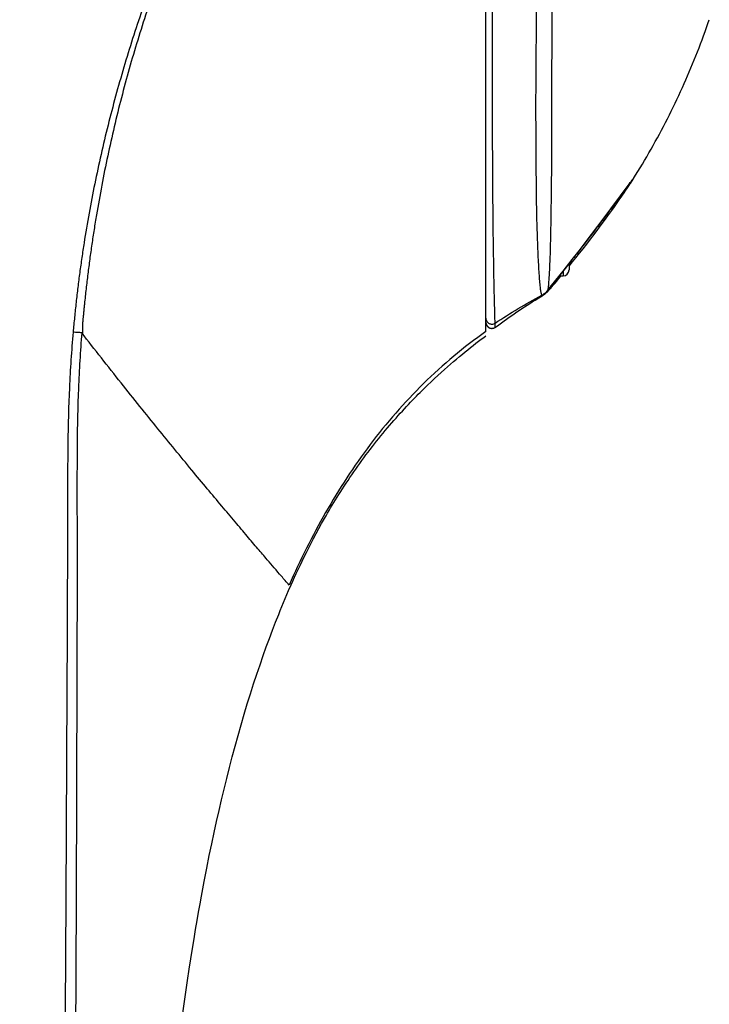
# Model space of a CAD drawing. Header units: millimetres. Extents: x 5828 to 6704, y 123 to 421.
# Tile 81 of 256: x 6343.65 to 6346.55, y 258.25 to 262.4. Entities that reach past the tile are written whole.
import ezdxf

# ---------------------------------------------------------------- set-up
doc = ezdxf.new("R2010")
doc.units = ezdxf.units.MM
doc.layers.add('外形图', color=7, linetype='Continuous')

msp = doc.modelspace()

# ---------------------------------------------------------------- linework, layer by layer
at = {"layer": '外形图', "linetype": 'ByBlock'}
for p, q in [((6345.611, 261.085), (6345.611, 276.4787)), ((6346.2268, 261.7196), (6346.2413, 261.7428)), ((6346.1372, 261.6017), (6346.2141, 261.7061)), ((6346.207, 261.6895), (6346.2129, 261.6984)), ((6346.2129, 261.6984), (6346.2174, 261.7051)), ((6346.2141, 261.7061), (6346.2186, 261.7122)), ((6346.2174, 261.7051), (6346.2207, 261.7101)), ((6346.2186, 261.7122), (6346.2214, 261.7158)), ((6346.2207, 261.7101), (6346.2231, 261.7138)), ((6346.2214, 261.7158), (6346.2232, 261.7183)), ((6346.2231, 261.7138), (6346.2252, 261.7171)), ((6346.2232, 261.7183), (6346.2248, 261.7203)), ((6346.2248, 261.7203), (6346.2258, 261.7216)), ((6346.2252, 261.7171), (6346.2268, 261.7196)), ((6346.2258, 261.7216), (6346.2267, 261.7227)), ((6346.2267, 261.7227), (6346.2271, 261.7233)), ((6346.2271, 261.7233), (6346.2276, 261.7238)), ((6346.2276, 261.7238), (6346.2279, 261.7242)), ((6346.2279, 261.7242), (6346.2282, 261.7246)), ((6346.2285, 261.725), (6346.2286, 261.725)), ((6346.1724, 261.6391), (6346.1832, 261.6546)), ((6346.1832, 261.6546), (6346.1928, 261.6686)), ((6346.1928, 261.6686), (6346.2003, 261.6796)), ((6346.2003, 261.6796), (6346.207, 261.6895)), ((6346.1492, 261.6063), (6346.1604, 261.6222)), ((6346.1604, 261.6222), (6346.1724, 261.6391)), ((6346.1089, 261.5636), (6346.1372, 261.6017)), ((6346.1105, 261.5529), (6346.1242, 261.5716)), ((6346.1242, 261.5716), (6346.1371, 261.5894)), ((6346.1371, 261.5894), (6346.1492, 261.6063)), ((6346.0559, 261.4936), (6346.082, 261.5279)), ((6346.0815, 261.5138), (6346.0962, 261.5336)), ((6346.082, 261.5279), (6346.1089, 261.5636)), ((6346.0962, 261.5336), (6346.1105, 261.5529)), ((6346.0293, 261.4589), (6346.0559, 261.4936)), ((6346.0509, 261.4734), (6346.0662, 261.4936)), ((6346.0662, 261.4936), (6346.0815, 261.5138)), ((6346.003, 261.425), (6346.0293, 261.4589)), ((6346.0199, 261.4335), (6346.0354, 261.4533)), ((6346.0354, 261.4533), (6346.0509, 261.4734)), ((6345.9739, 261.3878), (6346.003, 261.425)), ((6345.9899, 261.3954), (6346.0047, 261.4141)), ((6346.0047, 261.4141), (6346.0199, 261.4335)), ((6345.9357, 261.3393), (6345.9739, 261.3878)), ((6345.961, 261.3713), (6345.961, 261.3443)), ((6345.9756, 261.3776), (6345.9899, 261.3954)), ((6345.8874, 261.2783), (6345.9357, 261.3393)), ((6345.9185, 261.3082), (6345.9278, 261.3193)), ((6345.9199, 261.3193), (6345.936, 261.3193)), ((6345.936, 261.3397), (6345.936, 261.3193)), ((6345.8805, 261.2696), (6345.8874, 261.2783)), ((6345.888, 261.2728), (6345.8939, 261.2795)), ((6345.8939, 261.2795), (6345.9005, 261.2871)), ((6345.9005, 261.2871), (6345.909, 261.2971)), ((6345.909, 261.2971), (6345.9185, 261.3082)), ((6345.8411, 261.231), (6345.8483, 261.2354)), ((6345.8655, 261.2509), (6345.8687, 261.2545)), ((6345.8687, 261.2545), (6345.8743, 261.2615)), ((6345.871, 261.2538), (6345.8755, 261.2587)), ((6345.871, 261.2538), (6345.8712, 261.2541)), ((6345.8743, 261.2615), (6345.8768, 261.2648)), ((6345.8755, 261.2587), (6345.8775, 261.261)), ((6345.8768, 261.2648), (6345.8805, 261.2696)), ((6345.8775, 261.261), (6345.8804, 261.2642)), ((6345.8804, 261.2642), (6345.8836, 261.2678)), ((6345.8836, 261.2678), (6345.888, 261.2728)), ((6345.7735, 261.1885), (6345.7844, 261.1955)), ((6345.7844, 261.1955), (6345.7953, 261.2026)), ((6345.7953, 261.2026), (6345.8064, 261.2097)), ((6345.8064, 261.2097), (6345.8177, 261.2167)), ((6345.8177, 261.2167), (6345.8254, 261.2215)), ((6345.8254, 261.2215), (6345.8332, 261.2263)), ((6345.8332, 261.2263), (6345.8411, 261.231)), ((6345.7091, 261.1448), (6345.7199, 261.1523)), ((6345.7199, 261.1523), (6345.7306, 261.1597)), ((6345.7306, 261.1597), (6345.7413, 261.167)), ((6345.7413, 261.167), (6345.752, 261.1742)), ((6345.752, 261.1742), (6345.7627, 261.1813)), ((6345.7627, 261.1813), (6345.7735, 261.1885)), ((6345.6508, 261.103), (6345.6648, 261.1132)), ((6345.6648, 261.1132), (6345.6761, 261.1214)), ((6345.6761, 261.1214), (6345.6872, 261.1293)), ((6345.6872, 261.1293), (6345.6982, 261.1371)), ((6345.6982, 261.1371), (6345.7091, 261.1448)), ((6345.5467, 261.0173), (6345.558, 261.0263)), ((6345.558, 261.0263), (6345.5691, 261.035)), ((6345.5691, 261.035), (6345.5801, 261.0435)), ((6345.5801, 261.0435), (6345.591, 261.0519)), ((6345.591, 261.0519), (6345.6018, 261.0601)), ((6345.6018, 261.0601), (6345.6108, 261.0669)), ((6345.4998, 260.9791), (6345.5118, 260.989)), ((6345.5118, 260.989), (6345.5236, 260.9987)), ((6345.5236, 260.9987), (6345.5352, 261.0081)), ((6345.5352, 261.0081), (6345.5467, 261.0173)), ((6345.4495, 260.936), (6345.4624, 260.9473)), ((6345.4624, 260.9473), (6345.4751, 260.9582)), ((6345.4751, 260.9582), (6345.4876, 260.9688)), ((6345.4876, 260.9688), (6345.4998, 260.9791)), ((6345.4088, 260.8995), (6345.4227, 260.9121)), ((6345.4227, 260.9121), (6345.4362, 260.9242)), ((6345.4362, 260.9242), (6345.4495, 260.936)), ((6345.3652, 260.8585), (6345.3801, 260.8727)), ((6345.3801, 260.8727), (6345.3946, 260.8863)), ((6345.3946, 260.8863), (6345.4088, 260.8995)), ((6345.35, 260.8436), (6345.3652, 260.8585)), ((6344.8964, 260.2333), (6344.9077, 260.2542)), ((6344.9077, 260.2542), (6344.9194, 260.2754)), ((6344.8751, 260.193), (6344.8856, 260.2129)), ((6344.8856, 260.2129), (6344.8964, 260.2333)), ((6344.8555, 260.1543), (6344.8651, 260.1734)), ((6344.8651, 260.1734), (6344.8751, 260.193)), ((6344.8288, 260.0997), (6344.8374, 260.1174)), ((6344.8374, 260.1174), (6344.8462, 260.1357)), ((6344.8462, 260.1357), (6344.8555, 260.1543)), ((6344.8128, 260.0655), (6344.8207, 260.0824)), ((6344.8207, 260.0824), (6344.8288, 260.0997)), ((6344.7912, 260.0177), (6344.7981, 260.0332)), ((6344.7981, 260.0332), (6344.8053, 260.0492)), ((6344.8053, 260.0492), (6344.8128, 260.0655)), ((6344.7805, 259.9934), (6344.7912, 260.0177)), ((6344.6994, 259.7915), (6344.7124, 259.826)), ((6344.7124, 259.826), (6344.7255, 259.8598)), ((6344.6864, 259.756), (6344.6994, 259.7915)), ((6344.6733, 259.7193), (6344.6864, 259.756)), ((6344.66, 259.6811), (6344.6733, 259.7193)), ((6344.6466, 259.6416), (6344.66, 259.6811)), ((6344.6332, 259.6008), (6344.6466, 259.6416)), ((6344.6198, 259.5589), (6344.6332, 259.6008)), ((6344.6065, 259.5159), (6344.6198, 259.5589)), ((6344.5933, 259.4722), (6344.6065, 259.5159)), ((6344.5803, 259.4278), (6344.5933, 259.4722)), ((6344.5676, 259.3831), (6344.5803, 259.4278)), ((6344.5552, 259.3381), (6344.5676, 259.3831)), ((6344.5431, 259.2929), (6344.5552, 259.3381)), ((6344.5313, 259.2476), (6344.5431, 259.2929)), ((6344.5199, 259.2023), (6344.5313, 259.2476)), ((6344.5088, 259.1571), (6344.5199, 259.2023)), ((6344.498, 259.1119), (6344.5088, 259.1571)), ((6344.4875, 259.0665), (6344.498, 259.1119)), ((6344.4771, 259.0208), (6344.4875, 259.0665)), ((6344.467, 258.9742), (6344.4771, 259.0208)), ((6344.4568, 258.9264), (6344.467, 258.9742)), ((6344.4465, 258.8767), (6344.4568, 258.9264)), ((6344.436, 258.824), (6344.4465, 258.8767)), ((6344.4251, 258.7676), (6344.436, 258.824)), ((6344.4137, 258.7064), (6344.4251, 258.7676))]:
    msp.add_line(p, q, dxfattribs=at)
for points in [[(6346.2413, 261.7428), (6346.2508, 261.7583), (6346.2603, 261.7739), (6346.2696, 261.7896), (6346.2789, 261.8053), (6346.2881, 261.821), (6346.2972, 261.8368), (6346.3062, 261.8526), (6346.3151, 261.8685), (6346.324, 261.8845), (6346.3327, 261.9004), (6346.3414, 261.9165), (6346.3499, 261.9325), (6346.3584, 261.9487), (6346.3668, 261.9648), (6346.375, 261.9811), (6346.3832, 261.9973), (6346.3913, 262.0136), (6346.3993, 262.03), (6346.4073, 262.0464), (6346.4151, 262.0628), (6346.4228, 262.0793), (6346.4305, 262.0958), (6346.438, 262.1123), (6346.4454, 262.1289), (6346.4528, 262.1456), (6346.4601, 262.1622), (6346.4672, 262.1789), (6346.4743, 262.1957), (6346.4813, 262.2124), (6346.4881, 262.2293), (6346.4949, 262.2461), (6346.5016, 262.263), (6346.5082, 262.2799), (6346.5147, 262.2968), (6346.5211, 262.3138), (6346.5274, 262.3308), (6346.5336, 262.3479), (6346.5397, 262.3649), (6346.5457, 262.382), (6346.5514, 262.3983)], [(6346.2282, 261.7246), (6346.2284, 261.7248), (6346.2284, 261.7249)], [(6346.2286, 261.7251), (6346.2286, 261.7251), (6346.2287, 261.7251), (6346.2287, 261.7252)], [(6345.961, 261.3596), (6345.9619, 261.3607), (6345.9756, 261.3776)], [(6345.8483, 261.2354), (6345.8495, 261.2361), (6345.8506, 261.2368), (6345.8516, 261.2375), (6345.8527, 261.2381), (6345.8537, 261.2388), (6345.8547, 261.2396), (6345.8557, 261.2403), (6345.8567, 261.241), (6345.8577, 261.2417), (6345.8587, 261.2425), (6345.8596, 261.2432), (6345.8605, 261.244), (6345.8614, 261.2447), (6345.8623, 261.2455), (6345.8632, 261.2462), (6345.8641, 261.247), (6345.8649, 261.2477), (6345.8657, 261.2485), (6345.8665, 261.2493), (6345.8673, 261.25), (6345.8681, 261.2508), (6345.8688, 261.2516), (6345.8696, 261.2523), (6345.8703, 261.2531), (6345.871, 261.2538)], [(6345.611, 261.1231), (6345.611, 261.1226), (6345.611, 261.1222), (6345.611, 261.1217), (6345.6111, 261.1212), (6345.6111, 261.1208), (6345.6112, 261.1203), (6345.6112, 261.1198), (6345.6113, 261.1194), (6345.6114, 261.1189), (6345.6114, 261.1184), (6345.6115, 261.118), (6345.6116, 261.1175), (6345.6117, 261.1171), (6345.6119, 261.1166), (6345.612, 261.1162), (6345.6121, 261.1157), (6345.6123, 261.1153), (6345.6124, 261.1148), (6345.6126, 261.1144), (6345.6128, 261.1139), (6345.6129, 261.1135), (6345.6131, 261.1131), (6345.6133, 261.1126), (6345.6135, 261.1122), (6345.6137, 261.1118), (6345.6139, 261.1114), (6345.6142, 261.111), (6345.6144, 261.1106), (6345.6146, 261.1101), (6345.6149, 261.1097), (6345.6151, 261.1094), (6345.6154, 261.109), (6345.6157, 261.1086), (6345.6159, 261.1082), (6345.6162, 261.1078), (6345.6165, 261.1075), (6345.6168, 261.1071), (6345.6171, 261.1067), (6345.6174, 261.1064), (6345.6178, 261.106), (6345.6181, 261.1057), (6345.6184, 261.1054), (6345.6187, 261.105), (6345.6191, 261.1047), (6345.6194, 261.1044), (6345.6198, 261.1041), (6345.6202, 261.1038), (6345.6205, 261.1035), (6345.6209, 261.1032), (6345.6213, 261.1029), (6345.6217, 261.1026), (6345.622, 261.1024), (6345.6224, 261.1021), (6345.6228, 261.1019), (6345.6232, 261.1016), (6345.6236, 261.1014), (6345.6241, 261.1012), (6345.6245, 261.1009), (6345.6249, 261.1007), (6345.6253, 261.1005), (6345.6257, 261.1003), (6345.6262, 261.1001), (6345.6266, 261.1), (6345.627, 261.0998), (6345.6275, 261.0996), (6345.6279, 261.0995), (6345.6284, 261.0993), (6345.6288, 261.0992), (6345.6293, 261.099), (6345.6297, 261.0989), (6345.6302, 261.0988), (6345.6306, 261.0987), (6345.6311, 261.0986), (6345.6316, 261.0985), (6345.632, 261.0984), (6345.6325, 261.0984), (6345.633, 261.0983), (6345.6334, 261.0983), (6345.6339, 261.0982), (6345.6344, 261.0982), (6345.6348, 261.0981), (6345.6353, 261.0981), (6345.6358, 261.0981), (6345.6362, 261.0981), (6345.6367, 261.0981), (6345.6372, 261.0981), (6345.6376, 261.0982), (6345.6381, 261.0982), (6345.6386, 261.0983), (6345.6391, 261.0983), (6345.6395, 261.0984), (6345.64, 261.0984), (6345.6404, 261.0985), (6345.6409, 261.0986), (6345.6414, 261.0987), (6345.6418, 261.0988), (6345.6423, 261.0989), (6345.6427, 261.099), (6345.6432, 261.0992), (6345.6436, 261.0993), (6345.6441, 261.0995), (6345.6445, 261.0996), (6345.645, 261.0998), (6345.6454, 261.1), (6345.6458, 261.1001), (6345.6463, 261.1003), (6345.6467, 261.1005), (6345.6471, 261.1007), (6345.6475, 261.1009), (6345.648, 261.1012), (6345.6484, 261.1014), (6345.6488, 261.1016), (6345.6492, 261.1019), (6345.6496, 261.1021), (6345.65, 261.1024), (6345.6504, 261.1026), (6345.6507, 261.1029)], [(6344.9194, 260.2754), (6344.9316, 260.297), (6344.9379, 260.3079), (6344.9442, 260.319), (6344.9507, 260.3301), (6344.9574, 260.3413), (6344.9641, 260.3526), (6344.971, 260.364), (6344.978, 260.3755), (6344.9851, 260.387), (6344.9924, 260.3986), (6344.9997, 260.4103), (6345.0072, 260.422), (6345.0149, 260.4338), (6345.0226, 260.4456), (6345.0305, 260.4574), (6345.0385, 260.4693), (6345.0465, 260.4812), (6345.0548, 260.4931), (6345.0631, 260.5051), (6345.0715, 260.517), (6345.08, 260.5289), (6345.0886, 260.5408), (6345.0973, 260.5527), (6345.1061, 260.5646), (6345.115, 260.5764), (6345.1239, 260.5881), (6345.1329, 260.5998), (6345.1419, 260.6113), (6345.151, 260.6228), (6345.1601, 260.6342), (6345.1692, 260.6455), (6345.1783, 260.6566), (6345.1875, 260.6676), (6345.1966, 260.6785), (6345.2057, 260.6892), (6345.2148, 260.6997), (6345.2238, 260.7101), (6345.2328, 260.7203), (6345.2417, 260.7303), (6345.2506, 260.7401), (6345.2593, 260.7498), (6345.268, 260.7592), (6345.2766, 260.7685), (6345.2852, 260.7776), (6345.2936, 260.7865), (6345.3019, 260.7952), (6345.3102, 260.8037), (6345.3184, 260.812), (6345.3264, 260.8202), (6345.3344, 260.8282), (6345.3422, 260.836), (6345.35, 260.8436)], [(6344.7255, 259.8598), (6344.7387, 259.8931), (6344.7454, 259.9097), (6344.7522, 259.9263), (6344.7591, 259.943), (6344.7661, 259.9597), (6344.7732, 259.9765), (6344.7805, 259.9934)], [(6344.3334, 258.2035), (6344.3403, 258.2522), (6344.3474, 258.3017), (6344.3547, 258.3507), (6344.3618, 258.3978), (6344.3688, 258.4426), (6344.3756, 258.4851), (6344.3822, 258.5259), (6344.3888, 258.5651), (6344.3953, 258.6029), (6344.4016, 258.6392), (6344.4077, 258.6736), (6344.4137, 258.7064)]]:
    msp.add_lwpolyline(points, dxfattribs=at)
for centre, radius, start, end in [((6345.936, 261.3443), 0.025, 270, 0), ((6345.799, 261.326), 0.0999, 298.2905, 312.5518), ((6345.8511, 261.2695), 0.023, 312.0608, 319.5507), ((6345.5936, 261.5149), 0.3809, 316.7857, 317.6198), ((6345.8572, 261.2745), 0.0214, 316.6777, 322.6743)]:
    msp.add_arc(centre, radius, start, end, dxfattribs=at)
for points, knots in [([(6345.611, 264.6269), (6345.5964, 264.6117), (6345.5667, 264.5819), (6345.5215, 264.5378), (6345.4761, 264.494), (6345.4157, 264.4354), (6345.3408, 264.3615), (6345.2527, 264.2709), (6345.1669, 264.1783), (6345.0557, 264.0519), (6344.9232, 263.8882), (6344.7753, 263.6832), (6344.6388, 263.4704), (6344.5137, 263.2506), (6344.3999, 263.0248), (6344.2969, 262.7937), (6344.2044, 262.5583), (6344.1222, 262.3191), (6344.0504, 262.0765), (6343.9993, 261.872), (6343.9638, 261.7072), (6343.94, 261.5831), (6343.9224, 261.4792), (6343.9098, 261.3959), (6343.901, 261.3333), (6343.893, 261.2706), (6343.8869, 261.2183), (6343.8824, 261.1764), (6343.8791, 261.145), (6343.8762, 261.1135), (6343.8741, 261.0926), (6343.8733, 261.0821)], [0, 0, 0, 0, 0.015611, 0.031222, 0.046832, 0.062443, 0.093666, 0.124889, 0.156114, 0.187341, 0.249798, 0.31227, 0.37476, 0.437268, 0.49979, 0.562321, 0.624857, 0.687393, 0.749926, 0.812454, 0.843717, 0.874978, 0.906237, 0.921866, 0.937494, 0.953121, 0.968748, 0.976561, 0.984374, 0.992187, 1, 1, 1, 1]), ([(6345.611, 264.6251), (6345.5965, 264.6099), (6345.567, 264.5801), (6345.522, 264.536), (6345.4769, 264.492), (6345.4169, 264.4333), (6345.3425, 264.3592), (6345.2551, 264.2685), (6345.17, 264.1757), (6345.0597, 264.0489), (6344.9284, 263.8849), (6344.7821, 263.6796), (6344.6474, 263.4664), (6344.5243, 263.2461), (6344.4126, 263.0199), (6344.3121, 262.7884), (6344.2224, 262.5526), (6344.1433, 262.3129), (6344.0862, 262.1105), (6344.0459, 261.9473), (6344.0183, 261.8243), (6343.9934, 261.7006), (6343.9749, 261.5972), (6343.9614, 261.5143), (6343.9519, 261.452), (6343.9446, 261.4), (6343.9391, 261.3583), (6343.9351, 261.327), (6343.9313, 261.2958), (6343.9277, 261.2645), (6343.9242, 261.2331), (6343.9215, 261.207), (6343.9193, 261.1861), (6343.9178, 261.1705), (6343.9164, 261.1548), (6343.9149, 261.1391), (6343.9133, 261.126), (6343.9125, 261.1156), (6343.9122, 261.1077), (6343.9123, 261.0999), (6343.9125, 261.0895), (6343.9125, 261.0817), (6343.9121, 261.0765)], [0, 0, 0, 0, 0.015613, 0.031225, 0.046838, 0.062451, 0.093678, 0.124905, 0.156135, 0.187367, 0.249833, 0.312315, 0.374816, 0.437335, 0.499868, 0.562409, 0.624953, 0.687494, 0.750028, 0.781293, 0.812555, 0.843813, 0.875068, 0.890695, 0.906321, 0.921946, 0.929758, 0.93757, 0.945382, 0.953194, 0.961006, 0.968818, 0.972725, 0.976629, 0.980532, 0.984443, 0.988359, 0.990308, 0.992249, 0.994185, 0.996119, 1, 1, 1, 1]), ([(6345.6498, 261.12), (6345.6495, 261.1275), (6345.649, 261.1453), (6345.6476, 261.1913), (6345.6459, 261.2673), (6345.6437, 261.3793), (6345.6418, 261.5176), (6345.6403, 261.6805), (6345.6393, 261.8667), (6345.6388, 262.0751), (6345.6386, 262.2621), (6345.6386, 262.4216), (6345.6386, 262.548), (6345.6386, 262.6786), (6345.6387, 262.8132), (6345.6386, 262.9513), (6345.6385, 263.0926), (6345.6384, 263.2366), (6345.6381, 263.3827), (6345.6377, 263.5305), (6345.6373, 263.6795), (6345.637, 263.8291), (6345.637, 264.0288), (6345.6377, 264.2786), (6345.6383, 264.4783), (6345.6386, 264.5782)], [0, 0, 0, 0, 0.006524, 0.015424, 0.0399, 0.072512, 0.112602, 0.159858, 0.213814, 0.274147, 0.340683, 0.375968, 0.412525, 0.450351, 0.489268, 0.529264, 0.570188, 0.611842, 0.65413, 0.696936, 0.740082, 0.78338, 0.82671, 0.913354, 1, 1, 1, 1]), ([(6345.8463, 261.238), (6345.8459, 261.2392), (6345.845, 261.2421), (6345.8438, 261.2473), (6345.8426, 261.2541), (6345.8413, 261.2625), (6345.84, 261.2725), (6345.8384, 261.2891), (6345.8364, 261.3139), (6345.8342, 261.3483), (6345.8321, 261.3886), (6345.8299, 261.4349), (6345.8278, 261.4868), (6345.8261, 261.5445), (6345.8242, 261.6324), (6345.8234, 261.7274), (6345.8226, 261.8291), (6345.8221, 261.9125), (6345.8217, 262.0006), (6345.8218, 262.0933), (6345.8224, 262.1903), (6345.8233, 262.2913), (6345.8238, 262.3959), (6345.824, 262.504), (6345.8243, 262.5962), (6345.8247, 262.6715), (6345.8251, 262.7292), (6345.8254, 262.7875), (6345.8255, 262.8465), (6345.8258, 262.9061), (6345.8262, 262.9664), (6345.8268, 263.0272), (6345.8273, 263.1093), (6345.8276, 263.213), (6345.8272, 263.3385), (6345.8269, 263.4654), (6345.8272, 263.5935), (6345.8281, 263.7223), (6345.8294, 263.8515), (6345.8298, 263.9377), (6345.8297, 263.9809)], [0, 0, 0, 0, 0.001378, 0.00331, 0.005817, 0.008912, 0.012601, 0.016884, 0.027197, 0.03977, 0.054522, 0.071393, 0.090354, 0.111389, 0.13447, 0.186491, 0.215215, 0.245636, 0.277742, 0.311534, 0.346941, 0.383806, 0.421969, 0.461357, 0.50197, 0.522722, 0.54374, 0.564995, 0.586482, 0.608218, 0.630193, 0.652376, 0.674739, 0.71994, 0.765712, 0.811998, 0.858704, 0.905695, 0.952829, 1, 1, 1, 1]), ([(6345.8728, 261.2598), (6345.8731, 261.2615), (6345.8737, 261.2653), (6345.8748, 261.2751), (6345.8761, 261.2912), (6345.8778, 261.3151), (6345.8796, 261.3451), (6345.8813, 261.3809), (6345.8828, 261.4223), (6345.8839, 261.4692), (6345.8849, 261.5216), (6345.8858, 261.5793), (6345.887, 261.6669), (6345.8881, 261.7611), (6345.8886, 261.8619), (6345.8886, 261.9444), (6345.8886, 262.0314), (6345.8888, 262.1561), (6345.8896, 262.2862), (6345.8895, 262.4212), (6345.889, 262.5091), (6345.8886, 262.5812), (6345.8884, 262.6364), (6345.8884, 262.6924), (6345.8882, 262.7491), (6345.888, 262.8065), (6345.8876, 262.8645), (6345.8875, 262.9232), (6345.8876, 262.9825), (6345.8877, 263.0423), (6345.8877, 263.1231), (6345.8873, 263.225), (6345.8864, 263.3485), (6345.8858, 263.4733), (6345.886, 263.5993), (6345.8869, 263.7261), (6345.8878, 263.8533), (6345.8876, 263.9382), (6345.8872, 263.9806)], [0, 0, 0, 0, 0.001878, 0.004304, 0.010851, 0.019694, 0.030758, 0.043948, 0.059188, 0.076432, 0.095672, 0.116903, 0.14011, 0.192188, 0.220855, 0.251177, 0.283153, 0.316787, 0.388632, 0.426527, 0.465624, 0.485626, 0.505931, 0.526523, 0.547372, 0.568454, 0.589767, 0.61133, 0.633128, 0.655131, 0.677309, 0.722133, 0.767527, 0.813435, 0.859768, 0.906394, 0.953173, 1, 1, 1, 1]), ([(6346.2268, 261.7196), (6346.2272, 261.7203), (6346.2279, 261.7214), (6346.2288, 261.7228), (6346.2294, 261.7239), (6346.2301, 261.725), (6346.2307, 261.7261), (6346.2313, 261.727), (6346.2317, 261.7277), (6346.2319, 261.7282), (6346.2321, 261.7286), (6346.2323, 261.7288), (6346.2324, 261.7291), (6346.2324, 261.7293), (6346.2325, 261.7294), (6346.2325, 261.7296), (6346.2325, 261.7297), (6346.2324, 261.7297), (6346.2324, 261.7297), (6346.2323, 261.7296), (6346.2321, 261.7295), (6346.2319, 261.7293), (6346.2317, 261.7291), (6346.2315, 261.7289), (6346.2312, 261.7285), (6346.2309, 261.7281), (6346.2304, 261.7277), (6346.2299, 261.727), (6346.2292, 261.7262), (6346.2284, 261.7252), (6346.2277, 261.7242), (6346.2266, 261.7229), (6346.2253, 261.7212), (6346.2238, 261.7192), (6346.2223, 261.7172), (6346.2202, 261.7145), (6346.2177, 261.7111), (6346.2147, 261.707), (6346.2116, 261.7029), (6346.2076, 261.6975), (6346.2026, 261.6907), (6346.1966, 261.6825), (6346.1906, 261.6743), (6346.1846, 261.6661), (6346.1786, 261.6579), (6346.1726, 261.6497), (6346.1646, 261.6388), (6346.1545, 261.6252), (6346.1425, 261.6089), (6346.1304, 261.5926), (6346.1142, 261.5709), (6346.0858, 261.533), (6346.0612, 261.5006), (6346.0448, 261.4792)], [0, 0, 0, 0, 0.007812, 0.011719, 0.015625, 0.019531, 0.023437, 0.027343, 0.029296, 0.031249, 0.032226, 0.033202, 0.034179, 0.034667, 0.035154, 0.035648, 0.035913, 0.036105, 0.036369, 0.036651, 0.037127, 0.038102, 0.039078, 0.040055, 0.041031, 0.042985, 0.044938, 0.046891, 0.050797, 0.054703, 0.058609, 0.062515, 0.070328, 0.07814, 0.085953, 0.093765, 0.10939, 0.125014, 0.140639, 0.156264, 0.187513, 0.218763, 0.250012, 0.281262, 0.312512, 0.343761, 0.375011, 0.43751, 0.500009, 0.562508, 0.625007, 0.750005, 1, 1, 1, 1]), ([(6346.0447, 261.4791), (6346.0276, 261.4568), (6345.9942, 261.4136), (6345.9531, 261.3614), (6345.9226, 261.3229), (6345.9029, 261.2982), (6345.8866, 261.2775), (6345.8769, 261.2651), (6345.8728, 261.2598)], [0, 0, 0, 0, 0.302934, 0.587278, 0.716021, 0.831058, 0.927617, 1, 1, 1, 1]), ([(6345.6498, 261.12), (6345.6816, 261.1412), (6345.7463, 261.1821), (6345.8127, 261.2199), (6345.8463, 261.238)], [0, 0, 0, 0, 0.499995, 1, 1, 1, 1]), ([(6345.8483, 261.2354), (6345.8483, 261.2354), (6345.8481, 261.2353), (6345.8479, 261.2354), (6345.8476, 261.2355), (6345.8473, 261.236), (6345.8468, 261.2368), (6345.8465, 261.2376), (6345.8463, 261.238)], [0, 0, 0, 0, 0.062424, 0.125875, 0.204799, 0.307185, 0.594562, 1, 1, 1, 1]), ([(6345.8666, 261.2524), (6345.8662, 261.252), (6345.8656, 261.2513), (6345.8646, 261.2503), (6345.8638, 261.2494), (6345.8632, 261.2487), (6345.8627, 261.2481), (6345.8622, 261.2476), (6345.8618, 261.2472), (6345.8615, 261.2468), (6345.8613, 261.2465), (6345.8611, 261.2462), (6345.8609, 261.246), (6345.8608, 261.2458), (6345.8607, 261.2457), (6345.8606, 261.2454), (6345.8608, 261.2454), (6345.861, 261.2454), (6345.8612, 261.2455), (6345.8615, 261.2457), (6345.8618, 261.2458), (6345.8622, 261.2461), (6345.8627, 261.2464), (6345.8633, 261.2469), (6345.8638, 261.2473), (6345.8644, 261.2477), (6345.8651, 261.2483), (6345.866, 261.2491), (6345.8671, 261.2501), (6345.8682, 261.251), (6345.8695, 261.2524), (6345.8705, 261.2534), (6345.8712, 261.2541)], [0, 0, 0, 0, 0.062519, 0.125039, 0.187558, 0.218818, 0.250077, 0.281337, 0.312596, 0.328226, 0.343856, 0.359485, 0.375114, 0.382933, 0.390669, 0.398561, 0.406088, 0.413909, 0.421713, 0.437341, 0.45297, 0.4686, 0.499858, 0.531117, 0.562376, 0.593636, 0.624895, 0.687413, 0.749931, 0.81245, 0.874968, 1, 1, 1, 1]), ([(6345.8728, 261.2598), (6345.8723, 261.2591), (6345.8702, 261.2566), (6345.8681, 261.2541), (6345.8666, 261.2524)], [0, 0, 0, 0, 0.275366, 1, 1, 1, 1]), ([(6345.8766, 261.2645), (6345.8762, 261.2626), (6345.8748, 261.2588), (6345.8725, 261.2555), (6345.8712, 261.2541)], [0, 0, 0, 0, 0.501546, 1, 1, 1, 1]), ([(6345.611, 261.1407), (6345.611, 261.1384), (6345.6116, 261.134), (6345.6143, 261.1278), (6345.6185, 261.1225), (6345.6241, 261.1185), (6345.6304, 261.1162), (6345.6372, 261.1156), (6345.6439, 261.1168), (6345.648, 261.1188), (6345.6498, 261.12)], [0, 0, 0, 0, 0.124415, 0.248966, 0.37375, 0.498798, 0.624065, 0.749445, 0.874801, 1, 1, 1, 1]), ([(6345.6508, 261.103), (6345.6507, 261.1031), (6345.6507, 261.1035), (6345.6506, 261.104), (6345.6506, 261.1046), (6345.6505, 261.1053), (6345.6505, 261.1061), (6345.6504, 261.1072), (6345.6504, 261.1083), (6345.6503, 261.1097), (6345.6502, 261.1115), (6345.6501, 261.1136), (6345.65, 261.1164), (6345.6499, 261.1186), (6345.6499, 261.12)], [0, 0, 0, 0, 0.031028, 0.062274, 0.09353, 0.124788, 0.187303, 0.249818, 0.312334, 0.374849, 0.499879, 0.624909, 0.749939, 1, 1, 1, 1]), ([(6343.8733, 261.0821), (6343.8699, 261.0431), (6343.8638, 260.9651), (6343.8552, 260.8089), (6343.8514, 260.6525), (6343.8499, 260.4961), (6343.8494, 260.3397), (6343.8493, 260.1443), (6343.8486, 259.9097), (6343.8474, 259.6752), (6343.8461, 259.4407), (6343.845, 259.2063), (6343.8439, 258.9718), (6343.8424, 258.6592), (6343.8401, 258.2684), (6343.837, 257.7994), (6343.8337, 257.3304), (6343.83, 256.8612), (6343.8247, 256.2354), (6343.8173, 255.453), (6343.8069, 254.5139), (6343.7951, 253.5748), (6343.7816, 252.6359), (6343.7667, 251.6976), (6343.7531, 250.9163), (6343.7415, 250.2917), (6343.7325, 249.8238), (6343.7232, 249.3563), (6343.7135, 248.8893), (6343.7052, 248.5004), (6343.6984, 248.1895), (6343.6914, 247.8791), (6343.6825, 247.4915), (6343.6734, 247.1042), (6343.6658, 246.7947), (6343.66, 246.5629), (6343.6543, 246.3313), (6343.6504, 246.177), (6343.6484, 246.0999)], [0, 0, 0, 0, 0.007831, 0.015661, 0.031318, 0.039146, 0.046974, 0.062628, 0.07828, 0.09393, 0.109579, 0.125227, 0.140874, 0.156521, 0.187816, 0.219113, 0.250415, 0.281725, 0.313042, 0.375701, 0.438382, 0.501067, 0.563736, 0.626367, 0.688938, 0.720195, 0.751429, 0.782635, 0.81381, 0.844952, 0.860509, 0.876057, 0.90712, 0.938131, 0.953618, 0.969095, 0.984555, 1, 1, 1, 1]), ([(6343.9097, 261.0795), (6343.9065, 261.0405), (6343.9009, 260.9625), (6343.8933, 260.8062), (6343.8903, 260.6498), (6343.8895, 260.4934), (6343.8895, 260.376), (6343.8897, 260.2587), (6343.89, 260.1023), (6343.8898, 259.9068), (6343.8891, 259.6723), (6343.8883, 259.4377), (6343.8877, 259.2032), (6343.887, 258.9687), (6343.8859, 258.656), (6343.8841, 258.2651), (6343.8816, 257.796), (6343.8787, 257.3268), (6343.8754, 256.8575), (6343.8717, 256.3881), (6343.8677, 255.9185), (6343.8618, 255.2922), (6343.8535, 254.5093), (6343.842, 253.5697), (6343.8288, 252.6304), (6343.8142, 251.6917), (6343.8007, 250.9099), (6343.7893, 250.2851), (6343.7804, 249.8169), (6343.7711, 249.3492), (6343.7615, 248.8819), (6343.7532, 248.4928), (6343.7464, 248.1819), (6343.7394, 247.8713), (6343.7306, 247.4835), (6343.7215, 247.096), (6343.7139, 246.7864), (6343.7081, 246.5544), (6343.7025, 246.3227), (6343.6986, 246.1683), (6343.6966, 246.0912)], [0, 0, 0, 0, 0.007829, 0.015656, 0.031309, 0.039135, 0.046961, 0.054787, 0.062612, 0.078261, 0.093909, 0.109556, 0.125201, 0.140846, 0.15649, 0.18778, 0.219074, 0.250373, 0.281681, 0.312997, 0.344321, 0.375654, 0.438335, 0.501023, 0.563696, 0.626332, 0.688909, 0.72017, 0.751407, 0.782616, 0.813794, 0.844938, 0.860497, 0.876047, 0.907112, 0.938126, 0.953614, 0.969092, 0.984554, 1, 1, 1, 1]), ([(6343.9097, 261.0795), (6343.9043, 261.0798), (6343.8921, 261.0805), (6343.88, 261.0815), (6343.8733, 261.0821)], [0, 0, 0, 0, 0.448203, 1, 1, 1, 1]), ([(6344.7823, 260.0167), (6344.7715, 260.0292), (6344.741, 260.0647), (6344.6973, 260.1156), (6344.6494, 260.1716), (6344.6043, 260.2247), (6344.5536, 260.2848), (6344.4975, 260.3515), (6344.4366, 260.4243), (6344.3467, 260.5325), (6344.2521, 260.648), (6344.1532, 260.7705), (6344.0457, 260.905), (6343.9644, 261.0087), (6343.9097, 261.0795)], [0, 0, 0, 0, 0.035985, 0.102324, 0.146148, 0.196879, 0.254209, 0.317712, 0.38693, 0.461364, 0.624442, 0.712592, 0.804782, 1, 1, 1, 1]), ([(6345.611, 261.085), (6345.5645, 261.0519), (6345.4741, 260.9822), (6345.3471, 260.8673), (6345.2296, 260.7426), (6345.1219, 260.6095), (6345.0239, 260.4691), (6344.9348, 260.3229), (6344.854, 260.1721), (6344.8054, 260.0688), (6344.7823, 260.0167)], [0, 0, 0, 0, 0.125, 0.250046, 0.375059, 0.500051, 0.625028, 0.750037, 0.875035, 1, 1, 1, 1])]:
    msp.add_open_spline(points, degree=3, knots=knots, dxfattribs=at)

doc.saveas('drawing.dxf')
